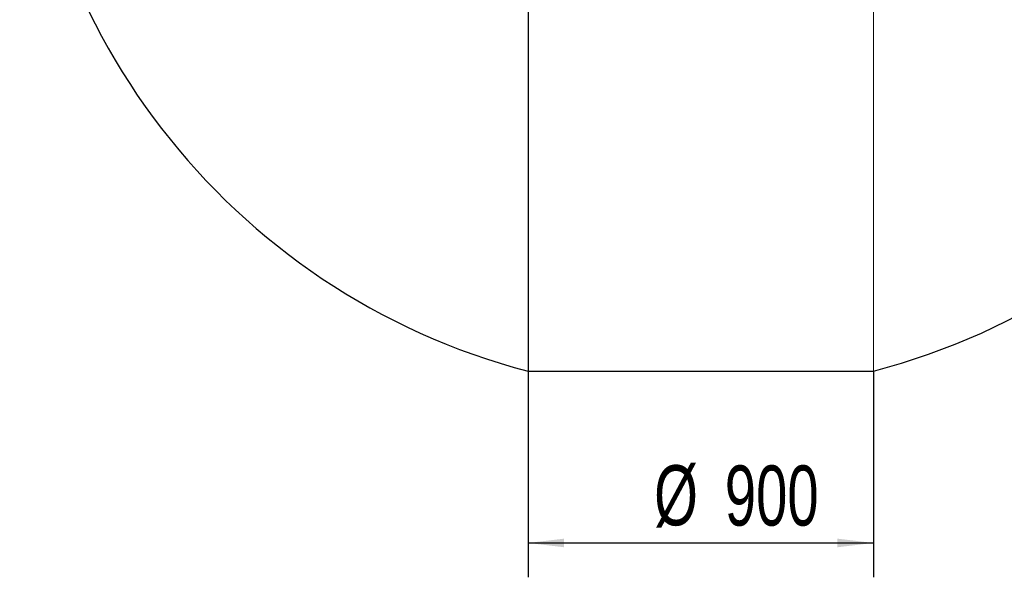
# Model space of a CAD drawing. Header units: millimetres. Extents: x 7 to 353, y 110 to 285.
# Tile 17 of 30: x 251 to 308, y 110 to 142. Entities that reach past the tile are written whole.
import ezdxf

# ---------------------------------------------------------------- set-up
doc = ezdxf.new("R2010")
doc.units = ezdxf.units.MM
doc.linetypes.add('CENTERX2', pattern=[20.32, 12.7, -2.54, 2.54, -2.54])
doc.layers.add('10', color=7, linetype='Continuous')
doc.styles.add('SLDTEXTSTYLE0', font='TXT', dxfattribs={"width": 0.7})
doc.dimstyles.new('SLDDIMSTYLE0', dxfattribs={"dimtxt": 3.5, "dimasz": 2.1, "dimexe": 0, "dimexo": 0.0625, "dimgap": 0.875, "dimtad": 2, "dimdec": 3, "dimlfac": 44.72, "dimrnd": 1e-09, "dimzin": 12, "dimdsep": 46, "dimtxsty": 'SLDTEXTSTYLE0', "dimsah": 1, "dimcen": 0.09, "dimadec": 0, "dimazin": 3, "dimtfac": 1, "dimtdec": 3, "dimtofl": 0, "dimtmove": 0, "dimatfit": 3, "dimfxl": 0, "dimfrac": 2, "dimtolj": 1, "dimtzin": 12, "dimarcsym": 0})

# ---------------------------------------------------------------- blocks, each defined once
blk = doc.blocks.new('_D')
at = {"layer": '10'}
for p, q in [((280.511, 121.881), (280.511, 109.881)), ((300.636, 121.881), (300.636, 109.881)), ((280.511, 111.881), (300.636, 111.881))]:
    blk.add_line(p, q, dxfattribs=at)
for points in [[(280.511, 111.881), (282.611, 111.631), (282.611, 112.131)], [(300.636, 111.881), (298.536, 112.131), (298.536, 111.631)]]:
    blk.add_solid(points, dxfattribs=at)
at = {"layer": '10', "char_height": 3.5, "attachment_point": 1, "style": 'SLDTEXTSTYLE0'}
for s, insert in [('%%c', (287.858, 116.407)), ('900', (291.973, 116.393))]:
    blk.add_mtext(s, dxfattribs=dict(at, insert=insert))

msp = doc.modelspace()

# ---------------------------------------------------------------- linework, layer by layer
at = {"layer": '10'}
for p, q in [((280.5109, 198.623934), (280.5109, 121.88079)), ((280.5109, 121.88079), (300.636123, 121.88079))]:
    msp.add_line(p, q, dxfattribs=at)
at = {"layer": '10', "color": 7, "linetype": 'Continuous', "lineweight": 18}
msp.add_line((300.636123, 198.623934), (300.636123, 121.88079), dxfattribs=at)
at = {"layer": '10'}
msp.add_arc((290.573512, 160.252362), 39.669052, 104.69443743, 255.30556257, dxfattribs=at)
at = {"layer": '10', "linetype": 'CENTERX2'}
msp.add_arc((290.573512, 160.252362), 39.669052, 284.69443743, 75.30556257, dxfattribs=at)

# ---------------------------------------------------------------- dimensions: what is measured, and where the dimension line sits
at = {"layer": '10'}
dim = msp.add_linear_dim(base=(300.636123, 111.88079), p1=(280.5109, 121.88079), p2=(300.636123, 121.88079), text='%%c<>', dimstyle='SLDDIMSTYLE0', dxfattribs=at)
dim.commit()
dim.dimension.update_dxf_attribs({"geometry": '_D', "text_midpoint": (292.216947, 111.88079), "dimtype": 160})

doc.saveas('drawing.dxf')
